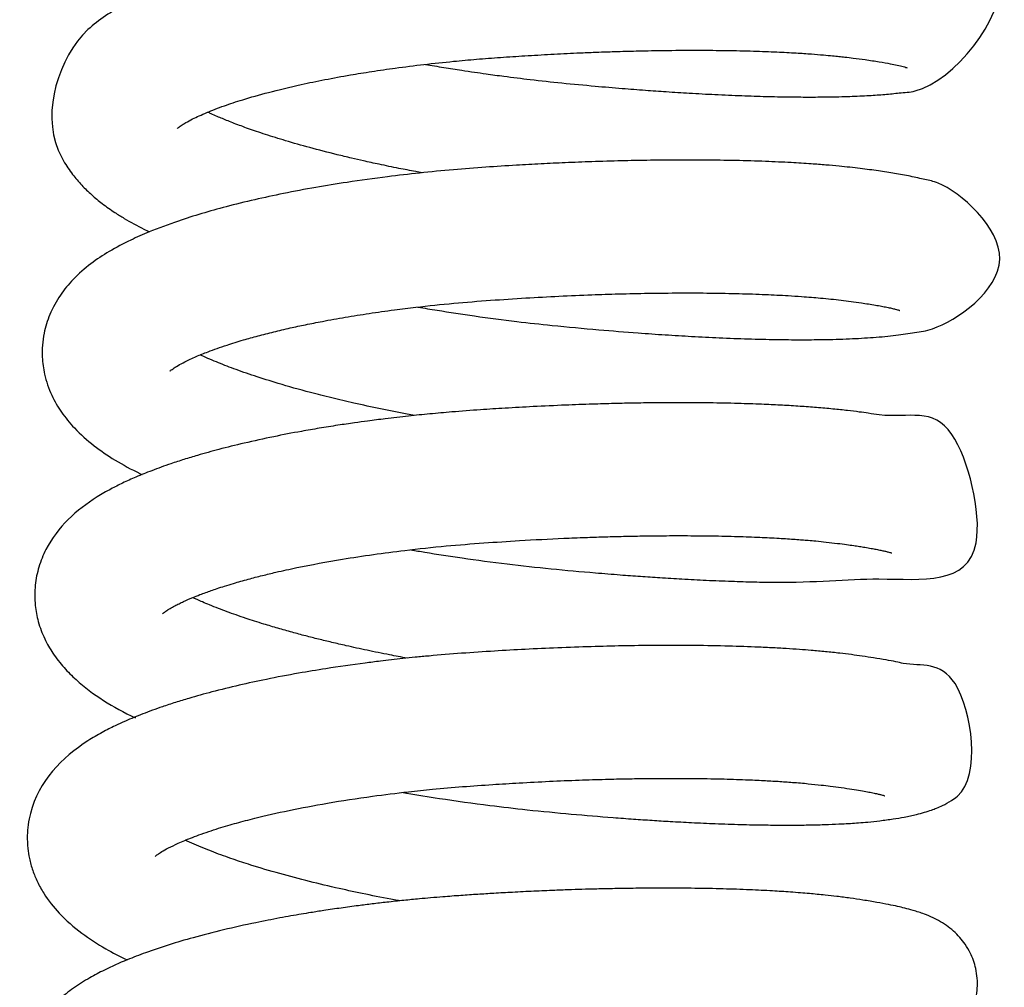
# Model space of a CAD drawing. Header units: inches. Extents: x 0 to 77643, y -44170 to 0.
# Tile 207 of 256: x 75415.96 to 75418.54, y -39677.78 to -39675.24. Entities that reach past the tile are written whole.
import ezdxf

# ---------------------------------------------------------------- set-up
doc = ezdxf.new("R2010")
doc.units = ezdxf.units.IN
doc.header["$MEASUREMENT"] = 0
doc.layers.add('FAKRO LOFT LADDERS', color=7, linetype='Continuous')

msp = doc.modelspace()

# ---------------------------------------------------------------- linework, layer by layer
at = {"layer": 'FAKRO LOFT LADDERS', "color": 7, "linetype": 'Continuous'}
for points, knots in [([(75417.0216, -39675.36132), (75417.03773, -39675.36411), (75417.06941, -39675.36941), (75417.11248, -39675.3762), (75417.14932, -39675.3817), (75417.18614, -39675.38696), (75417.23474, -39675.39353), (75417.30105, -39675.40175), (75417.38096, -39675.41043), (75417.46145, -39675.41795), (75417.53438, -39675.4242), (75417.59645, -39675.42902), (75417.65511, -39675.43316), (75417.71608, -39675.437), (75417.7825, -39675.44059), (75417.84962, -39675.44351), (75417.91416, -39675.44556), (75417.97162, -39675.4467), (75418.02554, -39675.44709), (75418.07936, -39675.44675), (75418.13347, -39675.44547), (75418.18251, -39675.44317), (75418.22561, -39675.44035), (75418.26613, -39675.43583), (75418.38927, -39675.42845), (75418.65374, -39675.08978), (75418.27922, -39675.00625), (75418.06386, -39674.98427), (75417.87729, -39674.97782), (75417.80469, -39674.97645), (75417.73754, -39674.97598), (75417.67047, -39674.9762), (75417.59771, -39674.97716), (75417.37338, -39674.98262), (75417.13806, -39674.99589), (75416.92874, -39675.02138), (75416.86953, -39675.0294), (75416.80966, -39675.03847), (75416.75455, -39675.04769), (75416.70076, -39675.05753), (75416.6468, -39675.06833), (75416.58265, -39675.08245), (75416.51334, -39675.09963), (75416.43772, -39675.12122), (75416.3633, -39675.14594), (75416.29514, -39675.17323), (75416.23606, -39675.20149), (75416.18346, -39675.23327), (75416.06892, -39675.31851), (75416.01255, -39675.49691), (75416.07536, -39675.61833), (75416.09591, -39675.64915), (75416.12094, -39675.67837), (75416.14703, -39675.70362), (75416.17589, -39675.72737), (75416.20464, -39675.7477), (75416.24035, -39675.77008), (75416.27092, -39675.78678), (75416.29388, -39675.79804), (75416.29877, -39675.80038)], [0.525780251, 0.525780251, 0.525780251, 0.525780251, 0.525867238, 0.525950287, 0.52600953, 0.526062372, 0.5261446, 0.526265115, 0.526410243, 0.526563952, 0.526690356, 0.526800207, 0.526900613, 0.527013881, 0.527142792, 0.52728356, 0.5274143, 0.527543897, 0.527656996, 0.527781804, 0.527928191, 0.528068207, 0.528187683, 0.528307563, 0.528449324, 0.529500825, 0.530424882, 0.531273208, 0.531438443, 0.531584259, 0.531708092, 0.531826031, 0.531961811, 0.532107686, 0.533034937, 0.533129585, 0.533247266, 0.533361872, 0.533467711, 0.533565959, 0.533680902, 0.533797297, 0.533972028, 0.534141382, 0.534335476, 0.534545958, 0.534721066, 0.534900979, 0.535071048, 0.535990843, 0.536078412, 0.536198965, 0.536306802, 0.536412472, 0.536517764, 0.536634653, 0.536716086, 0.536876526, 0.536919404, 0.536919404, 0.536919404, 0.536919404]), ([(75416.37219, -39675.52921), (75416.37219, -39675.52921), (75416.37242, -39675.52898), (75416.37507, -39675.52653), (75416.38229, -39675.52116), (75416.39503, -39675.51335), (75416.41476, -39675.50278), (75416.44744, -39675.48773), (75416.492, -39675.47058), (75416.54602, -39675.45269), (75416.61212, -39675.43384), (75416.68562, -39675.41616), (75416.75831, -39675.40113), (75416.82037, -39675.38979), (75416.88212, -39675.37976), (75416.9463, -39675.37046), (75417.01791, -39675.36142), (75417.08926, -39675.35382), (75417.15633, -39675.34776), (75417.21879, -39675.34308), (75417.28374, -39675.33874), (75417.35052, -39675.33485), (75417.41024, -39675.33189), (75417.4567, -39675.32994), (75417.49453, -39675.32852), (75417.53693, -39675.32714), (75417.59303, -39675.3257), (75417.66241, -39675.32455), (75417.73652, -39675.3242), (75417.8114, -39675.32483), (75417.8796, -39675.32636), (75417.94059, -39675.32865), (75417.9909, -39675.33129), (75418.03128, -39675.33397), (75418.06282, -39675.33648), (75418.08654, -39675.33865), (75418.1051, -39675.34052), (75418.12309, -39675.34248), (75418.14653, -39675.34532), (75418.17753, -39675.34952), (75418.21072, -39675.35455), (75418.23844, -39675.35945), (75418.25908, -39675.36365), (75418.27355, -39675.36712), (75418.28039, -39675.36905), (75418.28357, -39675.37008), (75418.28394, -39675.37022), (75418.28394, -39675.37021)], [0.4663815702, 0.4663815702, 0.4663815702, 0.4663815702, 0.466410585, 0.4665164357, 0.4666371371, 0.4667177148, 0.466825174, 0.466998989, 0.4671724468, 0.467328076, 0.4675212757, 0.467739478, 0.4678862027, 0.468035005, 0.4681550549, 0.468284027, 0.4684360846, 0.4685893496, 0.4687072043, 0.4688284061, 0.4689505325, 0.4690813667, 0.4692125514, 0.4692953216, 0.4693511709, 0.4694336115, 0.4695449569, 0.469685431, 0.4698549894, 0.4700083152, 0.4701719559, 0.4703186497, 0.4704456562, 0.4705532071, 0.47064165, 0.470711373, 0.4707627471, 0.4708123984, 0.4708857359, 0.4709983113, 0.4711479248, 0.4712885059, 0.4713957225, 0.4715148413, 0.4716117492, 0.4716768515, 0.4717070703, 0.4717070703, 0.4717070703, 0.4717070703]), ([(75417.01318, -39675.64555), (75417.00751, -39675.64451), (75416.98707, -39675.64072), (75416.94925, -39675.63342), (75416.90347, -39675.62401), (75416.86219, -39675.615), (75416.82551, -39675.6066), (75416.77806, -39675.59523), (75416.71949, -39675.5801), (75416.65702, -39675.56229), (75416.61142, -39675.54804), (75416.57972, -39675.53746), (75416.55848, -39675.53007), (75416.53904, -39675.52302), (75416.52122, -39675.51629), (75416.50488, -39675.50987), (75416.48989, -39675.50375), (75416.47493, -39675.4974), (75416.46217, -39675.49175), (75416.4541, -39675.48798), (75416.45107, -39675.48653)], [0.4633588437, 0.4633588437, 0.4633588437, 0.4633588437, 0.4633931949, 0.4634830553, 0.4635908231, 0.4636791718, 0.4637468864, 0.463830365, 0.4639959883, 0.4641532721, 0.4642931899, 0.4643581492, 0.4644200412, 0.4644790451, 0.4645353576, 0.4645893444, 0.4646411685, 0.4646907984, 0.4647533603, 0.4647926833, 0.4647926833, 0.4647926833, 0.4647926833]), ([(75417.0022, -39675.99744), (75417.01882, -39676.00031), (75417.06793, -39676.00852), (75417.15431, -39676.02164), (75417.25512, -39676.03487), (75417.36394, -39676.0469), (75417.47055, -39676.05668), (75417.56934, -39676.06464), (75417.65018, -39676.07025), (75417.72118, -39676.07452), (75417.79382, -39676.07813), (75417.86804, -39676.08094), (75417.93922, -39676.08265), (75418.00394, -39676.08322), (75418.0687, -39676.08275), (75418.13267, -39676.08097), (75418.19729, -39676.07715), (75418.25381, -39676.07204), (75418.30726, -39676.063), (75418.38022, -39676.05502), (75418.63531, -39675.88112), (75418.39928, -39675.67583), (75418.33134, -39675.66376), (75418.2929, -39675.65458), (75418.25249, -39675.64747), (75418.20899, -39675.64063), (75418.16051, -39675.63401), (75418.11397, -39675.62896), (75418.07048, -39675.62507), (75418.02874, -39675.62189), (75417.97648, -39675.61865), (75417.91084, -39675.61561), (75417.83486, -39675.61334), (75417.75496, -39675.61217), (75417.67705, -39675.61209), (75417.60449, -39675.61283), (75417.53225, -39675.61428), (75417.46076, -39675.6164), (75417.39041, -39675.61915), (75417.32434, -39675.62227), (75417.25482, -39675.62612), (75417.17814, -39675.63097), (75417.09332, -39675.6375), (75417.00742, -39675.6458), (75416.91378, -39675.65664), (75416.8229, -39675.66924), (75416.73194, -39675.6841), (75416.65116, -39675.69931), (75416.57268, -39675.71624), (75416.50141, -39675.73377), (75416.43478, -39675.75242), (75416.36655, -39675.77411), (75416.30445, -39675.79726), (75416.24504, -39675.82349), (75416.19389, -39675.85017), (75416.14331, -39675.88381), (75416.10046, -39675.92132), (75416.06378, -39675.96583), (75416.03735, -39676.01352), (75416.02002, -39676.0693), (75416.0159, -39676.12303), (75416.02346, -39676.17845), (75416.04076, -39676.22804), (75416.06802, -39676.27482), (75416.10482, -39676.31959), (75416.15138, -39676.36092), (75416.20883, -39676.39991), (75416.25263, -39676.42364), (75416.27748, -39676.43566), (75416.27934, -39676.43654)], [0.538439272, 0.538439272, 0.538439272, 0.538439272, 0.538528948, 0.538702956, 0.538896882, 0.539057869, 0.539273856, 0.539460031, 0.539590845, 0.539720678, 0.539862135, 0.540015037, 0.540171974, 0.540317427, 0.540453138, 0.54063716, 0.540814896, 0.541001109, 0.541176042, 0.541369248, 0.542051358, 0.542724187, 0.542871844, 0.543023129, 0.543168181, 0.543304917, 0.543442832, 0.543588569, 0.54367623, 0.543768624, 0.54388946, 0.544035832, 0.544197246, 0.544359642, 0.54450733, 0.544640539, 0.544761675, 0.544898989, 0.545021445, 0.545132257, 0.545244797, 0.545384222, 0.545532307, 0.545689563, 0.545840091, 0.546037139, 0.54619375, 0.546362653, 0.546520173, 0.546686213, 0.546835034, 0.546989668, 0.547199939, 0.547343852, 0.547527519, 0.547694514, 0.54787607, 0.548026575, 0.548186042, 0.548321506, 0.548485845, 0.548604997, 0.548761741, 0.54890531, 0.549059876, 0.549262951, 0.549453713, 0.549656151, 0.549672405, 0.549672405, 0.549672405, 0.549672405]), ([(75416.35257, -39676.16535), (75416.35258, -39676.16534), (75416.35336, -39676.16451), (75416.35892, -39676.15982), (75416.37203, -39676.15132), (75416.39256, -39676.14021), (75416.41918, -39676.12775), (75416.45536, -39676.11302), (75416.49688, -39676.0983), (75416.54174, -39676.08441), (75416.58293, -39676.07288), (75416.62383, -39676.06242), (75416.66552, -39676.05266), (75416.70816, -39676.04349), (75416.75605, -39676.03399), (75416.81137, -39676.02407), (75416.87441, -39676.01401), (75416.93648, -39676.00528), (75417.01011, -39675.99615), (75417.09431, -39675.98732), (75417.19075, -39675.97963), (75417.28297, -39675.9736), (75417.37176, -39675.96878), (75417.45298, -39675.9653), (75417.53098, -39675.96278), (75417.60818, -39675.96108), (75417.6891, -39675.96029), (75417.76905, -39675.96061), (75417.84392, -39675.96199), (75417.91152, -39675.9643), (75417.96524, -39675.96702), (75418.00473, -39675.96959), (75418.03276, -39675.97171), (75418.05853, -39675.97392), (75418.08478, -39675.97648), (75418.11136, -39675.97945), (75418.13791, -39675.98288), (75418.1619, -39675.98622), (75418.18297, -39675.98942), (75418.20069, -39675.99233), (75418.21686, -39675.99522), (75418.23094, -39675.99797), (75418.24312, -39676.00061), (75418.25195, -39676.00273), (75418.25859, -39676.00451), (75418.26207, -39676.00553), (75418.26408, -39676.00621), (75418.26422, -39676.00624), (75418.2642, -39676.00624)], [0.4535338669, 0.4535338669, 0.4535338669, 0.4535338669, 0.4535969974, 0.4537362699, 0.4538599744, 0.4539730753, 0.4541155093, 0.4542399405, 0.4544113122, 0.4545430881, 0.4546505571, 0.4547590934, 0.454867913, 0.4549642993, 0.4550658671, 0.4551994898, 0.4553327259, 0.455469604, 0.4555840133, 0.4557798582, 0.4559665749, 0.4561435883, 0.4563103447, 0.456477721, 0.4566145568, 0.4567690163, 0.4569401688, 0.4571126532, 0.4572800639, 0.4574418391, 0.4575913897, 0.4576851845, 0.4577571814, 0.4578255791, 0.4579106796, 0.4579974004, 0.4580875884, 0.4581881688, 0.4582630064, 0.4583437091, 0.4584222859, 0.4585004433, 0.4585791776, 0.4586586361, 0.4587178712, 0.4587729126, 0.4588487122, 0.4588652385, 0.4588652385, 0.4588652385, 0.4588652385]), ([(75416.99374, -39676.28166), (75416.9872, -39676.28046), (75416.95693, -39676.27484), (75416.9031, -39676.26423), (75416.83704, -39676.24997), (75416.7759, -39676.23561), (75416.70868, -39676.21857), (75416.64018, -39676.19935), (75416.57367, -39676.17839), (75416.51982, -39676.15952), (75416.47161, -39676.1407), (75416.44436, -39676.12873), (75416.43176, -39676.12274)], [0.4505098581, 0.4505098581, 0.4505098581, 0.4505098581, 0.4505494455, 0.4506936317, 0.4508418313, 0.450969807, 0.4510973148, 0.4513043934, 0.4514700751, 0.4516295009, 0.4517780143, 0.4519424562, 0.4519424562, 0.4519424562, 0.4519424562]), ([(75416.98363, -39676.6337), (75416.99581, -39676.6358), (75417.04019, -39676.64327), (75417.12397, -39676.65622), (75417.23463, -39676.67096), (75417.35172, -39676.68373), (75417.45083, -39676.69269), (75417.52852, -39676.69901), (75417.58478, -39676.70318), (75417.63871, -39676.70681), (75417.69649, -39676.71029), (75417.75937, -39676.71351), (75417.82272, -39676.71613), (75417.88199, -39676.71784), (75418.02869, -39676.72115), (75418.23009, -39676.69718), (75418.528, -39676.73958), (75418.40532, -39676.23168), (75418.28144, -39676.29306), (75418.18435, -39676.27597), (75418.15672, -39676.27229), (75418.12614, -39676.26847), (75418.08894, -39676.26454), (75418.04743, -39676.26084), (75418.00312, -39676.25757), (75417.95733, -39676.25482), (75417.90616, -39676.25237), (75417.8462, -39676.25026), (75417.77621, -39676.24874), (75417.70281, -39676.24813), (75417.63397, -39676.24836), (75417.57282, -39676.24915), (75417.51574, -39676.25034), (75417.45503, -39676.25205), (75417.38426, -39676.25463), (75417.30779, -39676.25816), (75417.23353, -39676.26231), (75417.16233, -39676.26686), (75417.09658, -39676.27177), (75417.03362, -39676.27743), (75416.97545, -39676.28336), (75416.92105, -39676.28963), (75416.87413, -39676.29563), (75416.83279, -39676.30133), (75416.79039, -39676.30758), (75416.74394, -39676.31502), (75416.6874, -39676.32483), (75416.62092, -39676.3376), (75416.54859, -39676.3534), (75416.48236, -39676.36981), (75416.43047, -39676.38421), (75416.38895, -39676.39683), (75416.34849, -39676.41007), (75416.3061, -39676.42537), (75416.26436, -39676.44229), (75416.229, -39676.45831), (75416.1952, -39676.47532), (75416.11795, -39676.51976), (75416.0465, -39676.58384), (75416.00797, -39676.67729), (75415.99769, -39676.72773), (75415.99774, -39676.77654), (75416.00686, -39676.82415), (75416.02297, -39676.86669), (75416.04606, -39676.90687), (75416.07393, -39676.9425), (75416.13727, -39677.00546), (75416.20219, -39677.04585), (75416.26177, -39677.07422)], [0.551193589, 0.551193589, 0.551193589, 0.551193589, 0.551259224, 0.551431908, 0.551638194, 0.551840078, 0.552045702, 0.552162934, 0.552258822, 0.552353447, 0.552462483, 0.552586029, 0.552719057, 0.552843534, 0.552957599, 0.553670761, 0.55460038, 0.555250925, 0.555995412, 0.556083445, 0.556152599, 0.556238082, 0.556339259, 0.556447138, 0.55654962, 0.556655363, 0.556759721, 0.556885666, 0.557033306, 0.557182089, 0.557311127, 0.557420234, 0.557518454, 0.5576202, 0.557744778, 0.557892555, 0.558020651, 0.558132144, 0.558264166, 0.558365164, 0.558464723, 0.558574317, 0.558658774, 0.5587217, 0.558803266, 0.558896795, 0.558987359, 0.559133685, 0.559296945, 0.559443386, 0.55957418, 0.559661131, 0.559748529, 0.559883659, 0.560002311, 0.560107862, 0.560206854, 0.560326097, 0.560881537, 0.56101587, 0.561141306, 0.561280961, 0.56139546, 0.561525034, 0.561647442, 0.561784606, 0.561914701, 0.562432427, 0.562432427, 0.562432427, 0.562432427]), ([(75416.33305, -39676.80137), (75416.33305, -39676.80137), (75416.33364, -39676.80076), (75416.33737, -39676.79755), (75416.34435, -39676.7926), (75416.35398, -39676.7867), (75416.36382, -39676.78124), (75416.37598, -39676.77503), (75416.39115, -39676.7678), (75416.40922, -39676.75989), (75416.42917, -39676.75192), (75416.44553, -39676.74578), (75416.46053, -39676.74042), (75416.4769, -39676.73483), (75416.49635, -39676.72851), (75416.52315, -39676.72029), (75416.55603, -39676.71096), (75416.59322, -39676.70127), (75416.63569, -39676.69105), (75416.7029, -39676.67628), (75416.78859, -39676.66034), (75416.88421, -39676.6457), (75416.97501, -39676.6339), (75417.07193, -39676.62362), (75417.17286, -39676.61559), (75417.27597, -39676.60888), (75417.36488, -39676.60425), (75417.43788, -39676.60129), (75417.48808, -39676.59961), (75417.5358, -39676.59832), (75417.5862, -39676.5973), (75417.64101, -39676.59663), (75417.70439, -39676.59644), (75417.77179, -39676.59702), (75417.8382, -39676.5985), (75417.89661, -39676.60063), (75417.93968, -39676.60281), (75417.97013, -39676.60469), (75417.99022, -39676.60607), (75418.0081, -39676.60742), (75418.02616, -39676.6089), (75418.04744, -39676.61081), (75418.07328, -39676.61342), (75418.10018, -39676.61658), (75418.12399, -39676.61975), (75418.1431, -39676.62244), (75418.15888, -39676.62482), (75418.17439, -39676.62729), (75418.18901, -39676.6298), (75418.20308, -39676.63242), (75418.215, -39676.63483), (75418.22532, -39676.63711), (75418.2331, -39676.63901), (75418.23794, -39676.64031), (75418.24048, -39676.64102), (75418.24421, -39676.64218), (75418.24378, -39676.642), (75418.24369, -39676.64197), (75418.24365, -39676.64195)], [0.4406844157, 0.4406844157, 0.4406844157, 0.4406844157, 0.4407494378, 0.4408458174, 0.4409523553, 0.4410041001, 0.4410858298, 0.4411480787, 0.4412066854, 0.4413111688, 0.4413866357, 0.4414420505, 0.4414914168, 0.441543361, 0.4416057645, 0.4416767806, 0.4417866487, 0.4418862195, 0.4419760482, 0.4421094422, 0.4423779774, 0.4425494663, 0.4427166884, 0.4429315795, 0.4431229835, 0.4433019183, 0.443524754, 0.4436346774, 0.443726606, 0.4438194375, 0.4439178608, 0.4440296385, 0.4441550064, 0.4443152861, 0.4444666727, 0.4446058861, 0.4447325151, 0.4447917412, 0.4448461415, 0.4448957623, 0.4449413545, 0.445001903, 0.4450854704, 0.4451822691, 0.4452683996, 0.4453387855, 0.4453993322, 0.4454579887, 0.4455370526, 0.4456049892, 0.4456754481, 0.4457467, 0.4458162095, 0.4458638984, 0.4458990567, 0.4459461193, 0.4460254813, 0.4460447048, 0.4460447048, 0.4460447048, 0.4460447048]), ([(75416.97385, -39676.91769), (75416.95837, -39676.91485), (75416.923, -39676.90816), (75416.86957, -39676.89734), (75416.81925, -39676.88636), (75416.77697, -39676.87656), (75416.74156, -39676.86795), (75416.70694, -39676.85913), (75416.67134, -39676.8496), (75416.63488, -39676.83931), (75416.60187, -39676.82944), (75416.57452, -39676.82085), (75416.5502, -39676.8129), (75416.52597, -39676.80461), (75416.50179, -39676.79592), (75416.47852, -39676.78713), (75416.45697, -39676.77854), (75416.43871, -39676.77085), (75416.42511, -39676.76486), (75416.41682, -39676.76103), (75416.41303, -39676.75923), (75416.41212, -39676.7588)], [0.4376623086, 0.4376623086, 0.4376623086, 0.4376623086, 0.4377559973, 0.4378781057, 0.4379946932, 0.4380776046, 0.4381556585, 0.4382328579, 0.4383166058, 0.4384083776, 0.4385023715, 0.4385683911, 0.4386287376, 0.4387043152, 0.4387744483, 0.4388470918, 0.4389255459, 0.4389918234, 0.4390457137, 0.4390826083, 0.4390943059, 0.4390943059, 0.4390943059, 0.4390943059]), ([(75416.96329, -39677.26965), (75416.96633, -39677.27018), (75416.99774, -39677.27557), (75417.07296, -39677.28772), (75417.17886, -39677.30249), (75417.29459, -39677.316), (75417.40297, -39677.32634), (75417.49563, -39677.33412), (75417.56582, -39677.3393), (75417.61575, -39677.34267), (75417.6664, -39677.34575), (75417.7218, -39677.34872), (75417.78379, -39677.35148), (75417.84709, -39677.3536), (75417.90473, -39677.35483), (75417.95318, -39677.35528), (75417.99491, -39677.35521), (75418.03623, -39677.35467), (75418.07603, -39677.35358), (75418.1094, -39677.35212), (75418.13523, -39677.35064), (75418.15784, -39677.34908), (75418.1838, -39677.34691), (75418.21457, -39677.34369), (75418.24659, -39677.33928), (75418.27282, -39677.33474), (75418.29237, -39677.33082), (75418.3099, -39677.32687), (75418.32864, -39677.32193), (75418.34558, -39677.31654), (75418.36134, -39677.31061), (75418.37822, -39677.30325), (75418.39625, -39677.29314), (75418.48031, -39677.23834), (75418.43237, -39676.90914), (75418.31349, -39676.94136), (75418.25274, -39676.92672), (75418.22725, -39676.92215), (75418.19785, -39676.91713), (75418.16758, -39676.91258), (75418.13789, -39676.90843), (75418.10567, -39676.90447), (75418.07073, -39676.90078), (75418.03521, -39676.89758), (75418.00094, -39676.89492), (75417.96633, -39676.89259), (75417.92761, -39676.8904), (75417.87464, -39676.88795), (75417.80448, -39676.88568), (75417.71643, -39676.88429), (75417.62633, -39676.88426), (75417.53936, -39676.8854), (75417.45485, -39676.88746), (75417.36966, -39676.89048), (75417.28484, -39676.8944), (75417.20073, -39676.89917), (75417.11654, -39676.90469), (75417.04741, -39676.91041), (75416.9962, -39676.91533), (75416.96333, -39676.91873), (75416.93278, -39676.92212), (75416.89983, -39676.92598), (75416.84195, -39676.93325), (75416.76999, -39676.94355), (75416.68375, -39676.95791), (75416.60776, -39676.97236), (75416.53202, -39676.98879), (75416.4644, -39677.00542), (75416.40948, -39677.02069), (75416.36665, -39677.03378), (75416.32575, -39677.04724), (75416.28144, -39677.06336), (75416.24091, -39677.08007), (75416.20586, -39677.09614), (75416.1733, -39677.11259), (75416.08038, -39677.1668), (75416.00178, -39677.2471), (75415.9805, -39677.35346), (75415.978, -39677.38437), (75415.97926, -39677.41421), (75415.9841, -39677.44452), (75415.99247, -39677.4745), (75416.00508, -39677.50496), (75416.02689, -39677.54419), (75416.06424, -39677.59115), (75416.11847, -39677.6383), (75416.17893, -39677.67748), (75416.22056, -39677.6993), (75416.24, -39677.70864)], [0.563943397, 0.563943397, 0.563943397, 0.563943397, 0.563959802, 0.564112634, 0.564344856, 0.56451645, 0.564719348, 0.564915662, 0.56501306, 0.56510339, 0.565193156, 0.565299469, 0.56542327, 0.565561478, 0.56569037, 0.565795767, 0.565888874, 0.565984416, 0.566098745, 0.566195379, 0.566257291, 0.566319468, 0.566394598, 0.56649541, 0.566615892, 0.566726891, 0.566795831, 0.566861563, 0.566951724, 0.567028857, 0.56708237, 0.567141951, 0.567223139, 0.567273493, 0.567920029, 0.568467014, 0.568541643, 0.568634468, 0.56874383, 0.56883836, 0.568921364, 0.5690063, 0.569104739, 0.569197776, 0.569272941, 0.569352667, 0.569439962, 0.569534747, 0.56969853, 0.569877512, 0.570056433, 0.570209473, 0.570355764, 0.570511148, 0.570660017, 0.570799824, 0.570949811, 0.571099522, 0.571163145, 0.571221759, 0.571275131, 0.571327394, 0.571400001, 0.571591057, 0.571728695, 0.57189789, 0.572046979, 0.572205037, 0.572346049, 0.572432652, 0.572520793, 0.572659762, 0.572791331, 0.572872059, 0.572982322, 0.573106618, 0.573801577, 0.573881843, 0.573956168, 0.574044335, 0.574114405, 0.57420169, 0.574289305, 0.574385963, 0.574575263, 0.574807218, 0.575019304, 0.57519016, 0.57519016, 0.57519016, 0.57519016]), ([(75416.31341, -39677.43754), (75416.31341, -39677.43753), (75416.31426, -39677.43662), (75416.31922, -39677.43249), (75416.33043, -39677.42497), (75416.34832, -39677.41501), (75416.36961, -39677.4047), (75416.38979, -39677.39598), (75416.40782, -39677.38868), (75416.42854, -39677.38085), (75416.4532, -39677.37223), (75416.47874, -39677.36395), (75416.50331, -39677.35651), (75416.52678, -39677.3498), (75416.55015, -39677.34346), (75416.59416, -39677.33215), (75416.66378, -39677.31624), (75416.76699, -39677.29668), (75416.87265, -39677.28045), (75416.96589, -39677.26889), (75417.04511, -39677.26064), (75417.11882, -39677.25425), (75417.19462, -39677.24894), (75417.27059, -39677.24425), (75417.34638, -39677.24032), (75417.42207, -39677.23718), (75417.49006, -39677.23503), (75417.54909, -39677.23369), (75417.60398, -39677.23289), (75417.66199, -39677.23253), (75417.7272, -39677.23279), (75417.79497, -39677.23394), (75417.8561, -39677.23587), (75417.90555, -39677.23811), (75417.94648, -39677.24046), (75417.98583, -39677.24321), (75418.02364, -39677.24643), (75418.05636, -39677.24979), (75418.0848, -39677.2532), (75418.11243, -39677.25691), (75418.13893, -39677.2608), (75418.16143, -39677.26447), (75418.17965, -39677.26775), (75418.19409, -39677.27062), (75418.2062, -39677.2733), (75418.21503, -39677.27545), (75418.2233, -39677.27778), (75418.22517, -39677.27847), (75418.22518, -39677.27846)], [0.427837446, 0.427837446, 0.427837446, 0.427837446, 0.4279077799, 0.4280262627, 0.4281371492, 0.4282540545, 0.4283836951, 0.4284568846, 0.4285172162, 0.4285989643, 0.4286864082, 0.4287692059, 0.4288422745, 0.4289073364, 0.4289706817, 0.4290352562, 0.4292580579, 0.4294862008, 0.4297356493, 0.4299259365, 0.4300508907, 0.4302036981, 0.4303555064, 0.4304882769, 0.4306407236, 0.4307922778, 0.4309279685, 0.4310409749, 0.431145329, 0.4312619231, 0.4314016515, 0.4315627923, 0.4317137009, 0.4318302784, 0.4319281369, 0.4320311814, 0.4321524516, 0.4322584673, 0.4323381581, 0.4324402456, 0.4325498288, 0.4326492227, 0.4327362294, 0.4328197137, 0.4328980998, 0.4329724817, 0.4330784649, 0.433163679, 0.433163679, 0.433163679, 0.433163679]), ([(75416.95459, -39677.55383), (75416.94981, -39677.55296), (75416.91961, -39677.54737), (75416.86588, -39677.53682), (75416.79157, -39677.52078), (75416.71579, -39677.50277), (75416.63787, -39677.48216), (75416.57144, -39677.46242), (75416.51466, -39677.44375), (75416.46394, -39677.42545), (75416.42242, -39677.4086), (75416.39968, -39677.39827), (75416.39224, -39677.39473)], [0.4248134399, 0.4248134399, 0.4248134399, 0.4248134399, 0.4248423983, 0.424996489, 0.4251442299, 0.4253156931, 0.4254992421, 0.4256934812, 0.4258211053, 0.4259727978, 0.4261510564, 0.4262472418, 0.4262472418, 0.4262472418, 0.4262472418]), ([(75416.94314, -39677.90564), (75416.94664, -39677.90625), (75416.97659, -39677.91138), (75417.03298, -39677.92052), (75417.1189, -39677.93304), (75417.20755, -39677.94441), (75417.29406, -39677.95389), (75417.36555, -39677.96065), (75417.42993, -39677.96636), (75417.49348, -39677.97153), (75417.56095, -39677.97646), (75417.62652, -39677.98068), (75417.70196, -39677.98487), (75417.7876, -39677.98859), (75417.88138, -39677.99105), (75417.94926, -39677.99147), (75417.99438, -39677.99106), (75418.01974, -39677.99063), (75418.04601, -39677.98995), (75418.07417, -39677.98893), (75418.10106, -39677.98761), (75418.12237, -39677.98628), (75418.19875, -39677.98079), (75418.28449, -39677.96488), (75418.3778, -39677.9426), (75418.4396, -39677.87087), (75418.45983, -39677.82975), (75418.46991, -39677.78238), (75418.46605, -39677.73288), (75418.45218, -39677.69432), (75418.43656, -39677.66782), (75418.421, -39677.6481), (75418.40484, -39677.6321), (75418.38521, -39677.61675), (75418.36773, -39677.60615), (75418.34811, -39677.59622), (75418.32625, -39677.58724), (75418.30213, -39677.57941), (75418.27879, -39677.57313), (75418.25771, -39677.56813), (75418.23384, -39677.56307), (75418.20401, -39677.5575), (75418.17047, -39677.55199), (75418.13502, -39677.54678), (75418.1019, -39677.54242), (75418.07274, -39677.53913), (75418.04865, -39677.53669), (75418.02704, -39677.53469), (75418.00366, -39677.53272), (75417.9718, -39677.53031), (75417.92806, -39677.5275), (75417.86961, -39677.5246), (75417.80178, -39677.52226), (75417.72782, -39677.52078), (75417.65595, -39677.52029), (75417.5896, -39677.52059), (75417.53298, -39677.52134), (75417.48408, -39677.52235), (75417.44228, -39677.52346), (75417.40225, -39677.52473), (75417.35725, -39677.52638), (75417.30571, -39677.52859), (75417.25243, -39677.53124), (75417.20328, -39677.534), (75417.15821, -39677.53679), (75417.11367, -39677.53975), (75417.0726, -39677.54282), (75417.03631, -39677.54586), (75417.00214, -39677.54894), (75416.96385, -39677.55268), (75416.92266, -39677.5571), (75416.88293, -39677.56174), (75416.84287, -39677.56676), (75416.80042, -39677.57251), (75416.75899, -39677.5786), (75416.72433, -39677.58405), (75416.6957, -39677.58879), (75416.66853, -39677.59349), (75416.63954, -39677.59875), (75416.60888, -39677.60461), (75416.55878, -39677.61469), (75416.4919, -39677.62958), (75416.41644, -39677.64903), (75416.34855, -39677.6691), (75416.29126, -39677.68842), (75416.23432, -39677.71034), (75416.18613, -39677.73191), (75416.13987, -39677.7562), (75416.09964, -39677.78157), (75416.06406, -39677.80952), (75416.03545, -39677.83757), (75416.01403, -39677.86347), (75415.99436, -39677.89292), (75415.97846, -39677.92464), (75415.96605, -39677.96179), (75415.95958, -39677.99766), (75415.95841, -39678.03432), (75415.96254, -39678.07415), (75415.97333, -39678.11317), (75415.99056, -39678.15142), (75416.0115, -39678.18531), (75416.03565, -39678.21525), (75416.06489, -39678.24468), (75416.0952, -39678.27002), (75416.12425, -39678.29059), (75416.1481, -39678.30571), (75416.16479, -39678.31558), (75416.18213, -39678.32527), (75416.19987, -39678.33464), (75416.21361, -39678.34145), (75416.22075, -39678.34488)], [0.576707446, 0.576707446, 0.576707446, 0.576707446, 0.576726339, 0.576868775, 0.577008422, 0.577180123, 0.577333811, 0.577462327, 0.577557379, 0.577676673, 0.577804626, 0.577927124, 0.57804381, 0.578237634, 0.578437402, 0.578637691, 0.578701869, 0.578764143, 0.578826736, 0.578903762, 0.578987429, 0.579049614, 0.579089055, 0.579667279, 0.580086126, 0.580178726, 0.580259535, 0.580355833, 0.580455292, 0.580541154, 0.580594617, 0.580643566, 0.58069926, 0.580760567, 0.580835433, 0.580889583, 0.580984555, 0.581113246, 0.581206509, 0.581282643, 0.581374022, 0.581484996, 0.581606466, 0.581708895, 0.581809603, 0.581890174, 0.581944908, 0.581996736, 0.582053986, 0.582117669, 0.582225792, 0.582357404, 0.582503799, 0.582651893, 0.582801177, 0.58291858, 0.583024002, 0.583112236, 0.583183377, 0.583248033, 0.583325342, 0.583421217, 0.583518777, 0.583603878, 0.583677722, 0.58375395, 0.583836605, 0.583893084, 0.583944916, 0.584016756, 0.584096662, 0.584165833, 0.58423171, 0.584315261, 0.584400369, 0.584464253, 0.584512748, 0.584565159, 0.584622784, 0.584684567, 0.584749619, 0.584929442, 0.585109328, 0.585260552, 0.585421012, 0.585554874, 0.585736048, 0.585859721, 0.586006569, 0.586147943, 0.586257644, 0.586354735, 0.586436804, 0.586551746, 0.586643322, 0.586749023, 0.586836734, 0.586929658, 0.587063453, 0.587159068, 0.587273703, 0.587398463, 0.587500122, 0.587627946, 0.587748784, 0.587806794, 0.587868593, 0.587910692, 0.587970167, 0.58803249, 0.58803249, 0.58803249, 0.58803249])]:
    msp.add_open_spline(points, degree=3, knots=knots, dxfattribs=at)

doc.saveas('drawing.dxf')
